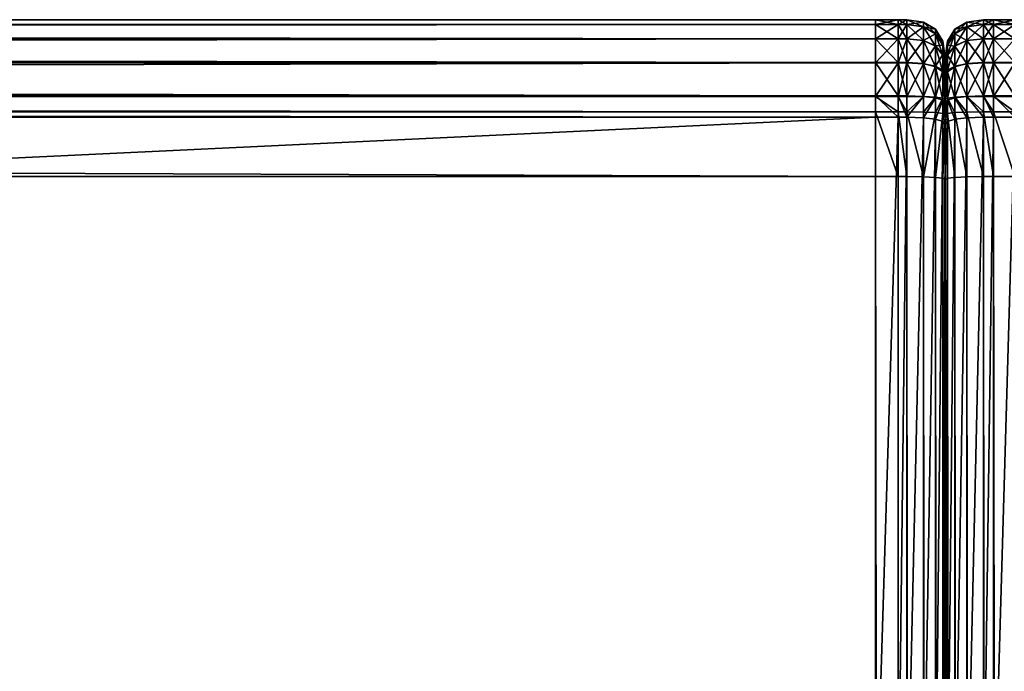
# Model space of a CAD drawing. Header units: millimetres. Extents: x -1425 to 1425, y -575 to 575.
# Tile 129 of 233: x -229 to -203, y 508 to 525. Entities that reach past the tile are written whole.
import ezdxf

# ---------------------------------------------------------------- set-up
doc = ezdxf.new("R2010")
doc.units = ezdxf.units.MM
doc.layers.get('0').update_dxf_attribs({"true_color": 0x5890e1})

msp = doc.modelspace()

# ---------------------------------------------------------------- meshes
at = {"color": 221, "true_color": 0xe5a6d7}
mesh = msp.add_polyface(dxfattribs=at)
corners = [(-613.739, 525.001, 712.949), (-613.739, 525.001, 713.427), (-613.184, 525.001, 713.427), (-613.184, 525.001, 712.949), (-613.184, 522.46, 718.255), (-613.184, 523.016, 718.186), (-613.739, 523.016, 718.186), (-613.739, 523.001, 710.949), (-613.739, 523.876, 711.074), (-613.184, 523.876, 711.074), (-613.184, 523.001, 710.949), (-613.739, 524.501, 711.449), (-613.184, 524.501, 711.449), (-613.184, 524.876, 712.074), (-206.815, 525.001, 712.949), (-206.815, 524.876, 712.074), (-613.739, 525.001, 715.942), (-613.739, 524.877, 716.833), (-613.184, 524.877, 716.833), (-613.184, 525.001, 715.942), (-613.739, 524.505, 717.503), (-613.184, 524.505, 717.503), (-613.184, 523.885, 717.955), (-206.815, 523.016, 718.186), (-206.815, 523.885, 717.955), (-613.739, 524.876, 712.074), (-613.739, 523.885, 717.955), (-614, 523.876, 711.074), (-614, 525.001, 715.942), (-614, 524.877, 716.833), (-206.815, 525.001, 713.427), (-206.815, 523.876, 711.074), (-206.815, 524.501, 711.449), (-206.815, 524.877, 716.833), (-206.815, 524.505, 717.503), (-613.184, 522.601, 710.949), (-614, 523.001, 710.949), (-613.739, 522.601, 710.949), (-613.184, 525.001, 715.435), (-613.739, 525.001, 715.435), (-206.815, 525.001, 715.435), (-614, 525.001, 715.435)]
mesh.append_faces([[corners[k] for k in face] for face in [(0, 1, 2), (2, 3, 0), (4, 5, 6), (7, 8, 9), (9, 10, 7), (8, 11, 12), (12, 9, 8), (13, 3, 14), (12, 13, 15), (16, 17, 18), (18, 19, 16), (17, 20, 21), (21, 18, 17), (22, 5, 23), (21, 22, 24), (3, 13, 25), (25, 0, 3), (13, 12, 11), (11, 25, 13), (5, 22, 26), (26, 6, 5), (22, 21, 20), (20, 26, 22), (11, 8, 27), (17, 16, 28), (20, 17, 29), (3, 2, 30), (10, 9, 31), (9, 12, 32), (19, 18, 33), (18, 21, 34), (7, 10, 35), (36, 7, 37), (16, 19, 38), (38, 39, 16), (28, 16, 39), (40, 38, 19), (39, 38, 2), (2, 1, 39), (41, 39, 1), (30, 2, 38)]], dxfattribs={"vtx2": -1, "color": 221})
mesh = msp.add_polyface(dxfattribs=at)
corners = [(-206.228, 525.001, 712.949), (-206.228, 525.001, 713.427), (-206.001, 525.001, 713.427), (-206.228, 523.001, 710.949), (-206.228, 523.876, 711.074), (-206.001, 523.876, 711.074), (-206.228, 524.501, 711.449), (-206.001, 524.501, 711.449), (-206.228, 525.001, 715.942), (-206.228, 524.877, 716.833), (-206.001, 524.877, 716.833), (-206.815, 525.001, 712.949), (-206.815, 524.876, 712.074), (-613.184, 524.876, 712.074), (-206.815, 524.501, 711.449), (-613.184, 524.501, 711.449), (-206.815, 523.016, 718.186), (-206.815, 523.885, 717.955), (-613.184, 523.885, 717.955), (-206.815, 524.505, 717.503), (-613.184, 524.505, 717.503), (-206.815, 525.001, 713.427), (-613.184, 525.001, 712.949), (-206.815, 522.46, 718.255), (-613.184, 523.016, 718.186), (-206.815, 523.876, 711.074), (-206.815, 523.001, 710.949), (-613.184, 523.001, 710.949), (-613.184, 523.876, 711.074), (-206.815, 524.877, 716.833), (-206.815, 525.001, 715.942), (-613.184, 525.001, 715.942), (-613.184, 524.877, 716.833), (-206.228, 524.876, 712.074), (-206.228, 523.016, 718.186), (-206.228, 523.885, 717.955), (-206.228, 524.505, 717.503), (-206.228, 522.46, 718.255), (-206.815, 522.601, 710.949), (-206.228, 522.601, 710.949), (-206.815, 525.001, 715.435), (-206.228, 525.001, 715.435), (-613.184, 525.001, 715.435)]
mesh.append_faces([[corners[k] for k in face] for face in [(0, 1, 2), (3, 4, 5), (4, 6, 7), (8, 9, 10), (11, 12, 13), (12, 14, 15), (16, 17, 18), (17, 19, 20), (21, 11, 22), (23, 16, 24), (25, 26, 27), (14, 25, 28), (29, 30, 31), (19, 29, 32), (0, 33, 12), (12, 11, 0), (33, 6, 14), (14, 12, 33), (34, 35, 17), (17, 16, 34), (35, 36, 19), (19, 17, 35), (11, 21, 1), (1, 0, 11), (37, 34, 16), (26, 25, 4), (4, 3, 26), (25, 14, 6), (6, 4, 25), (30, 29, 9), (9, 8, 30), (29, 19, 36), (36, 9, 29), (27, 26, 38), (26, 3, 39), (31, 30, 40), (30, 8, 41), (41, 40, 30), (42, 40, 21), (40, 41, 1), (1, 21, 40)]], dxfattribs={"vtx2": -1, "color": 221})
mesh = msp.add_polyface(dxfattribs=at)
corners = [(-206.001, 525.001, 713.427), (-206.001, 525.001, 712.949), (-206.228, 525.001, 712.949), (-206.001, 522.46, 718.255), (-206.001, 523.016, 718.186), (-206.228, 523.016, 718.186), (-206.001, 523.876, 711.074), (-206.001, 523.001, 710.949), (-206.228, 523.001, 710.949), (-206.001, 524.501, 711.449), (-206.228, 523.876, 711.074), (-206.001, 524.877, 716.833), (-206.001, 525.001, 715.942), (-206.228, 525.001, 715.942), (-206.228, 524.877, 716.833), (-206.228, 524.505, 717.503), (-206.001, 524.505, 717.503), (-205.563, 524.939, 713.43), (-205.563, 524.939, 712.953), (-205.563, 523.004, 718.125), (-205.563, 523.855, 711.134), (-205.563, 522.997, 711.012), (-205.563, 524.456, 711.495), (-206.001, 524.876, 712.074), (-205.563, 524.816, 712.095), (-205.563, 524.817, 716.812), (-205.563, 524.939, 715.938), (-205.563, 524.457, 717.461), (-206.001, 523.885, 717.955), (-205.563, 523.857, 717.897), (-206.228, 524.876, 712.074), (-206.228, 524.501, 711.449), (-206.228, 523.885, 717.955), (-206.001, 522.601, 710.949), (-206.001, 525.001, 715.435), (-206.228, 525.001, 715.435), (-206.228, 525.001, 713.427)]
mesh.append_faces([[corners[k] for k in face] for face in [(0, 1, 2), (3, 4, 5), (6, 7, 8), (9, 6, 10), (11, 12, 13), (14, 15, 16), (16, 11, 14), (0, 17, 18), (18, 1, 0), (19, 4, 3), (7, 6, 20), (20, 21, 7), (6, 9, 22), (22, 20, 6), (23, 1, 18), (18, 24, 23), (9, 23, 24), (24, 22, 9), (12, 11, 25), (25, 26, 12), (11, 16, 27), (27, 25, 11), (28, 4, 19), (19, 29, 28), (16, 28, 29), (1, 23, 30), (30, 2, 1), (23, 9, 31), (31, 30, 23), (4, 28, 32), (32, 5, 4), (28, 16, 15), (15, 32, 28), (8, 7, 33), (33, 7, 21), (13, 12, 34), (34, 35, 13), (34, 12, 26), (35, 34, 0), (0, 36, 35), (17, 0, 34)]], dxfattribs={"vtx2": -1, "color": 221})
mesh = msp.add_polyface(dxfattribs=at)
corners = [(-205.563, 524.939, 713.43), (-205.251, 524.751, 713.439), (-205.251, 524.751, 712.967), (-205.563, 524.939, 712.953), (-205.563, 523.855, 711.134), (-205.563, 524.456, 711.495), (-205.251, 524.319, 711.631), (-205.563, 524.816, 712.095), (-205.251, 524.636, 712.159), (-205.563, 524.939, 715.938), (-205.563, 524.817, 716.812), (-205.251, 524.636, 716.752), (-205.251, 524.751, 715.925), (-205.563, 524.457, 717.461), (-205.251, 524.313, 717.334), (-205.563, 523.857, 717.897), (-206.001, 524.505, 717.503), (-205.251, 523.775, 717.725), (-205.063, 524.336, 712.266), (-205.063, 524.091, 711.859), (-205.063, 524.439, 712.989), (-205.001, 524.001, 713.02), (-205.001, 524.001, 715.873), (-205.001, 524.001, 715.39), (-205.063, 524.439, 715.41), (-205.063, 524.439, 715.903), (-205.251, 524.751, 715.424), (-205.063, 524.335, 716.651), (-205.001, 523.913, 716.51), (-205.063, 524.074, 717.122), (-205.563, 524.939, 715.433), (-206.001, 525.001, 715.435), (-205.001, 524.001, 713.476), (-205.063, 524.439, 713.455)]
mesh.append_faces([[corners[k] for k in face] for face in [(0, 1, 2), (2, 3, 0), (4, 5, 6), (7, 3, 2), (2, 8, 7), (5, 7, 8), (8, 6, 5), (9, 10, 11), (11, 12, 9), (10, 13, 14), (14, 11, 10), (15, 13, 16), (17, 14, 13), (18, 19, 6), (6, 8, 18), (18, 20, 21), (20, 18, 8), (8, 2, 20), (22, 23, 24), (24, 25, 22), (25, 24, 26), (26, 12, 25), (25, 27, 28), (27, 25, 12), (12, 11, 27), (29, 27, 11), (11, 14, 29), (9, 30, 31), (30, 9, 12), (12, 26, 30), (32, 33, 24), (24, 23, 32), (33, 1, 26), (26, 24, 33), (31, 30, 0), (30, 26, 1), (1, 0, 30), (21, 20, 33), (33, 32, 21), (20, 2, 1), (1, 33, 20)]], dxfattribs={"vtx2": -1, "color": 221})
mesh = msp.add_polyface(dxfattribs=at)
corners = [(-204.001, 525.001, 715.435), (-204.438, 524.939, 715.433), (-204.438, 524.939, 715.938), (-204.751, 524.751, 715.424), (-204.751, 524.751, 715.925), (-204.751, 523.791, 711.314), (-204.751, 524.319, 711.631), (-204.438, 524.456, 711.495), (-204.438, 524.939, 712.953), (-204.438, 524.816, 712.095), (-204.751, 524.636, 712.159), (-204.751, 524.751, 712.967), (-204.438, 524.817, 716.812), (-204.751, 524.636, 716.752), (-204.438, 524.457, 717.461), (-204.751, 524.313, 717.334), (-204.438, 523.857, 717.897), (-204.938, 524.074, 717.122), (-204.938, 524.335, 716.651), (-205.001, 523.913, 716.51), (-204.938, 524.439, 715.903), (-205.001, 524.001, 715.873), (-205.001, 524.001, 713.02), (-205.001, 524.001, 713.476), (-204.938, 524.439, 713.455), (-204.938, 524.439, 712.989), (-204.751, 524.751, 713.439), (-205.001, 523.915, 712.415), (-204.938, 524.336, 712.266), (-204.938, 524.091, 711.859), (-204.438, 524.939, 713.43), (-204.938, 524.439, 715.41), (-205.001, 524.001, 715.39)]
mesh.append_faces([[corners[k] for k in face] for face in [(0, 1, 2), (1, 3, 4), (4, 2, 1), (5, 6, 7), (8, 9, 10), (10, 11, 8), (9, 7, 6), (6, 10, 9), (12, 2, 4), (4, 13, 12), (14, 12, 13), (13, 15, 14), (16, 14, 15), (17, 18, 19), (18, 17, 15), (15, 13, 18), (18, 20, 21), (20, 18, 13), (13, 4, 20), (22, 23, 24), (24, 25, 22), (25, 24, 26), (26, 11, 25), (27, 22, 25), (25, 28, 27), (28, 25, 11), (11, 10, 28), (29, 28, 10), (10, 6, 29), (30, 26, 3), (3, 1, 30), (21, 20, 31), (31, 32, 21), (20, 4, 3), (3, 31, 20), (32, 31, 24), (24, 23, 32), (31, 3, 26), (26, 24, 31), (30, 8, 11), (11, 26, 30)]], dxfattribs={"vtx2": -1, "color": 221})
mesh = msp.add_polyface(dxfattribs=at)
corners = [(-203.74, 525.001, 712.949), (-203.74, 524.876, 712.074), (-204.001, 524.876, 712.074), (-204.001, 525.001, 712.949), (-203.74, 524.501, 711.449), (-204.001, 524.501, 711.449), (-203.74, 523.016, 718.186), (-203.74, 523.885, 717.955), (-204.001, 523.885, 717.955), (-204.001, 523.016, 718.186), (-203.74, 524.505, 717.503), (-204.001, 524.505, 717.503), (-204.438, 522.997, 711.012), (-204.001, 523.001, 710.949), (-204.001, 522.601, 710.949), (-204.438, 524.939, 715.938), (-204.001, 525.001, 715.942), (-204.001, 525.001, 715.435), (-204.001, 523.876, 711.074), (-204.438, 523.855, 711.134), (-204.438, 524.456, 711.495), (-204.438, 524.816, 712.095), (-204.438, 524.939, 712.953), (-204.001, 524.877, 716.833), (-204.438, 524.817, 716.812), (-204.438, 524.457, 717.461), (-204.438, 523.857, 717.897), (-204.438, 523.004, 718.125), (-204.001, 525.001, 713.427), (-203.74, 525.001, 713.427), (-203.74, 522.46, 718.255), (-203.74, 523.876, 711.074), (-203.74, 523.001, 710.949), (-203.74, 524.877, 716.833), (-204.001, 522.46, 718.255), (-204.438, 524.939, 713.43), (-204.438, 524.939, 715.433), (-203.74, 525.001, 715.435)]
mesh.append_faces([[corners[k] for k in face] for face in [(0, 1, 2), (2, 3, 0), (1, 4, 5), (5, 2, 1), (6, 7, 8), (8, 9, 6), (7, 10, 11), (11, 8, 7), (12, 13, 14), (15, 16, 17), (18, 13, 12), (12, 19, 18), (5, 18, 19), (19, 20, 5), (3, 2, 21), (21, 22, 3), (2, 5, 20), (20, 21, 2), (23, 16, 15), (15, 24, 23), (11, 23, 24), (24, 25, 11), (9, 8, 26), (26, 27, 9), (8, 11, 25), (25, 26, 8), (3, 28, 29), (29, 0, 3), (30, 6, 9), (13, 18, 31), (31, 32, 13), (18, 5, 4), (16, 23, 33), (23, 11, 10), (34, 9, 27), (28, 35, 36), (36, 17, 28), (37, 17, 16), (29, 28, 17), (28, 3, 22), (22, 35, 28)]], dxfattribs={"vtx2": -1, "color": 221})
mesh = msp.add_polyface(dxfattribs=at)
corners = [(-203.74, 525.001, 712.949), (-203.74, 525.001, 713.427), (-203.185, 525.001, 713.427), (-203.185, 525.001, 712.949), (-203.185, 522.46, 718.255), (-203.185, 523.016, 718.186), (-203.74, 523.016, 718.186), (-203.74, 523.001, 710.949), (-203.74, 523.876, 711.074), (-203.185, 523.876, 711.074), (-203.185, 523.001, 710.949), (-203.74, 524.501, 711.449), (-203.185, 524.501, 711.449), (-203.185, 524.876, 712.074), (203.185, 525.001, 712.949), (203.185, 524.876, 712.074), (-203.74, 525.001, 715.942), (-203.74, 524.877, 716.833), (-203.185, 524.877, 716.833), (-203.185, 525.001, 715.942), (-203.74, 524.505, 717.503), (-203.185, 524.505, 717.503), (-203.185, 523.885, 717.955), (203.185, 523.016, 718.186), (203.185, 523.885, 717.955), (-203.74, 524.876, 712.074), (-203.74, 523.885, 717.955), (-204.001, 523.876, 711.074), (-204.001, 525.001, 715.942), (-204.001, 524.877, 716.833), (203.185, 525.001, 713.427), (203.185, 523.876, 711.074), (203.185, 524.501, 711.449), (203.185, 524.877, 716.833), (203.185, 524.505, 717.503), (-203.185, 522.601, 710.949), (-204.001, 523.001, 710.949), (-203.74, 522.601, 710.949), (-203.185, 525.001, 715.435), (-203.74, 525.001, 715.435), (203.185, 525.001, 715.435), (-204.001, 525.001, 715.435)]
mesh.append_faces([[corners[k] for k in face] for face in [(0, 1, 2), (2, 3, 0), (4, 5, 6), (7, 8, 9), (9, 10, 7), (8, 11, 12), (12, 9, 8), (13, 3, 14), (12, 13, 15), (16, 17, 18), (18, 19, 16), (17, 20, 21), (21, 18, 17), (22, 5, 23), (21, 22, 24), (3, 13, 25), (25, 0, 3), (13, 12, 11), (11, 25, 13), (5, 22, 26), (26, 6, 5), (22, 21, 20), (20, 26, 22), (11, 8, 27), (17, 16, 28), (20, 17, 29), (3, 2, 30), (10, 9, 31), (9, 12, 32), (19, 18, 33), (18, 21, 34), (7, 10, 35), (36, 7, 37), (16, 19, 38), (38, 39, 16), (28, 16, 39), (40, 38, 19), (39, 38, 2), (2, 1, 39), (41, 39, 1), (30, 2, 38)]], dxfattribs={"vtx2": -1, "color": 221})
mesh = msp.add_polyface(dxfattribs=at)
corners = [(-205.001, 522.93, 711.949), (-205.001, 523.535, 712.035), (-205.001, 522.53, 711.949), (-205.563, 522.997, 711.012), (-205.563, 523.855, 711.134), (-205.251, 523.791, 711.314), (-205.251, 522.984, 711.199), (-205.251, 524.319, 711.631), (-205.563, 523.857, 717.897), (-205.563, 523.004, 718.125), (-205.251, 522.969, 717.94), (-205.251, 523.775, 717.725), (-205.563, 524.457, 717.461), (-205.063, 522.961, 711.512), (-205.063, 523.684, 711.615), (-205.001, 523.772, 712.178), (-205.063, 524.091, 711.859), (-205.001, 523.915, 712.415), (-205.063, 524.336, 712.266), (-205.001, 524.001, 713.02), (-205.001, 523.913, 716.51), (-205.001, 524.001, 715.873), (-205.063, 524.439, 715.903), (-205.001, 523.738, 716.825), (-205.063, 524.335, 716.651), (-205.063, 524.074, 717.122), (-205.001, 523.447, 717.036), (-205.063, 523.639, 717.438), (-205.251, 524.313, 717.334), (-205.001, 522.825, 717.202), (-205.063, 522.909, 717.633), (-205.063, 522.561, 711.512), (-205.251, 522.583, 711.199), (-205.563, 522.597, 711.012), (-205.001, 524.001, 713.476), (-205.001, 524.001, 715.39), (-205.001, 522.272, 717.27)]
mesh.append_faces([[corners[k] for k in face] for face in [(1, 17, 34), (1, 34, 20), (20, 26, 36)]], dxfattribs={"vtx0": -1, "vtx1": -1, "vtx2": -1, "color": 221})
mesh.append_faces([[corners[k] for k in face] for face in [(0, 1, 2)]], dxfattribs={"vtx1": -1, "color": 221})
mesh.append_faces([[corners[k] for k in face] for face in [(34, 35, 20)]], dxfattribs={"vtx1": -1, "vtx2": -1, "color": 221})
mesh.append_faces([[corners[k] for k in face] for face in [(3, 4, 5), (5, 6, 3), (7, 5, 4), (8, 9, 10), (10, 11, 8), (12, 8, 11), (1, 0, 13), (13, 14, 1), (14, 13, 6), (6, 5, 14), (15, 1, 14), (14, 16, 15), (16, 14, 5), (5, 7, 16), (17, 15, 16), (16, 18, 17), (19, 17, 18), (20, 21, 22), (23, 20, 24), (24, 25, 23), (26, 23, 25), (25, 27, 26), (27, 25, 28), (28, 11, 27), (29, 26, 27), (27, 30, 29), (30, 27, 11), (11, 10, 30), (31, 13, 0), (32, 6, 13), (33, 3, 6), (1, 15, 17), (17, 19, 34), (35, 21, 20), (20, 23, 26), (26, 29, 36)]], dxfattribs={"vtx2": -1, "color": 221})
mesh = msp.add_polyface(dxfattribs=at)
corners = [(-204.751, 522.984, 711.199), (-204.438, 522.997, 711.012), (-204.438, 522.597, 711.012), (-204.438, 523.855, 711.134), (-204.751, 523.791, 711.314), (-204.438, 524.456, 711.495), (-204.438, 523.004, 718.125), (-204.438, 523.857, 717.897), (-204.751, 523.775, 717.725), (-204.751, 522.969, 717.94), (-204.751, 524.313, 717.334), (-204.751, 522.413, 718.009), (-204.938, 522.909, 717.633), (-205.001, 523.447, 717.036), (-205.001, 522.825, 717.202), (-204.938, 523.639, 717.438), (-205.001, 523.738, 716.825), (-204.938, 524.074, 717.122), (-205.001, 523.913, 716.51), (-205.001, 524.001, 715.873), (-204.938, 524.335, 716.651), (-205.001, 523.772, 712.178), (-205.001, 523.915, 712.415), (-204.938, 524.336, 712.266), (-204.938, 524.091, 711.859), (-205.001, 523.535, 712.035), (-204.938, 523.684, 711.615), (-204.751, 524.319, 711.631), (-205.001, 522.93, 711.949), (-204.938, 522.961, 711.512), (-204.938, 522.561, 711.512), (-204.751, 522.583, 711.199), (-204.438, 522.449, 718.193), (-205.001, 522.272, 717.27), (-205.001, 524.001, 715.39), (-205.001, 524.001, 713.476), (-205.001, 524.001, 713.02), (-205.001, 522.53, 711.949)]
mesh.append_faces([[corners[k] for k in face] for face in [(13, 18, 34), (22, 25, 37), (34, 22, 37)]], dxfattribs={"vtx0": -1, "vtx1": -1, "vtx2": -1, "color": 221})
mesh.append_faces([[corners[k] for k in face] for face in [(34, 35, 22)]], dxfattribs={"vtx1": -1, "vtx2": -1, "color": 221})
mesh.append_faces([[corners[k] for k in face] for face in [(0, 1, 2), (3, 1, 0), (0, 4, 3), (5, 3, 4), (6, 7, 8), (8, 9, 6), (10, 8, 7), (11, 9, 12), (13, 14, 12), (12, 15, 13), (15, 12, 9), (9, 8, 15), (16, 13, 15), (15, 17, 16), (17, 15, 8), (8, 10, 17), (18, 16, 17), (19, 18, 20), (21, 22, 23), (23, 24, 21), (25, 21, 24), (24, 26, 25), (26, 24, 27), (27, 4, 26), (28, 25, 26), (26, 29, 28), (29, 26, 4), (4, 0, 29), (28, 29, 30), (29, 0, 31), (32, 6, 9), (33, 14, 13), (13, 16, 18), (18, 19, 34), (35, 36, 22), (22, 21, 25), (25, 28, 37)]], dxfattribs={"vtx2": -1, "color": 221})
mesh = msp.add_polyface(dxfattribs=at)
corners = [(-205.563, 498.085, 720.889), (-205.251, 498.082, 720.701), (-205.251, 498.526, 720.701), (-205.001, 0, 711.949), (-205.063, 0, 711.512), (-205.063, 520.874, 711.512), (-205.001, 520.843, 711.949), (-205.251, 0, 711.199), (-205.251, 520.896, 711.199), (-205.563, 496.539, 720.889), (-206.001, 496.54, 720.951), (-206.001, 0, 720.951), (-205.251, 496.536, 720.701), (-205.563, 0, 720.889), (-205.001, 498.07, 719.951), (-205.063, 498.077, 720.389), (-205.063, 496.531, 720.389), (-205.001, 496.524, 719.951), (-613.184, 496.54, 720.951), (-206.815, 496.54, 720.951), (-206.815, 498.086, 720.951), (-206.228, 498.086, 720.951), (-206.228, 496.54, 720.951), (-206.001, 498.086, 720.951), (-205.001, 498.514, 719.951), (-205.063, 498.521, 720.389), (-205.063, 0, 720.389), (-205.251, 0, 720.701), (-613.184, 0, 720.951), (-206.815, 0, 720.951), (-206.228, 0, 720.951), (-206.228, 520.914, 710.949), (-206.001, 520.914, 710.949), (-206.001, 0, 710.949), (-206.228, 0, 710.949), (-205.563, 520.909, 711.012), (-205.563, 0, 711.012), (-613.184, 520.914, 710.949), (-206.815, 520.914, 710.949), (-206.815, 0, 710.949), (-205.001, 501.429, 719.803), (-205.001, 523.913, 716.51), (-205.001, 523.535, 712.035)]
mesh.append_faces([[corners[k] for k in face] for face in [(40, 14, 3), (41, 40, 3), (42, 41, 3)]], dxfattribs={"vtx0": -1, "vtx1": -1, "vtx2": -1, "color": 221})
mesh.append_faces([[corners[k] for k in face] for face in [(42, 3, 6)]], dxfattribs={"vtx0": -1, "vtx2": -1, "color": 221})
mesh.append_faces([[corners[k] for k in face] for face in [(14, 17, 3)]], dxfattribs={"vtx1": -1, "vtx2": -1, "color": 221})
mesh.append_faces([[corners[k] for k in face] for face in [(0, 1, 2), (3, 4, 5), (5, 6, 3), (4, 7, 8), (8, 5, 4), (9, 10, 11), (12, 9, 13), (14, 15, 16), (16, 17, 14), (15, 1, 12), (12, 16, 15), (18, 19, 20), (21, 20, 19), (19, 22, 21), (23, 21, 22), (22, 10, 23), (10, 9, 0), (0, 23, 10), (9, 12, 1), (1, 0, 9), (15, 14, 24), (1, 15, 25), (17, 16, 26), (16, 12, 27), (19, 18, 28), (22, 19, 29), (10, 22, 30), (31, 32, 33), (33, 34, 31), (32, 35, 36), (36, 33, 32), (35, 8, 7), (7, 36, 35), (37, 38, 39), (38, 31, 34), (34, 39, 38)]], dxfattribs={"vtx2": -1, "color": 221})
mesh = msp.add_polyface(dxfattribs=at)
corners = [(-205.563, 522.449, 718.193), (-205.251, 522.413, 718.009), (-205.251, 522.969, 717.94), (-205.563, 523.004, 718.125), (-205.563, 502.508, 720.645), (-205.563, 501.515, 720.736), (-205.251, 501.497, 720.55), (-205.251, 502.488, 720.458), (-205.563, 500.522, 720.828), (-205.251, 500.511, 720.641), (-205.001, 502.408, 719.713), (-205.001, 503.153, 719.621), (-205.063, 503.201, 720.056), (-205.063, 502.455, 720.148), (-205.251, 503.235, 720.367), (-205.001, 501.429, 719.803), (-205.063, 501.469, 720.238), (-205.001, 500.465, 719.892), (-205.063, 500.492, 720.328), (-205.001, 522.93, 711.949), (-205.001, 522.53, 711.949), (-205.063, 522.561, 711.512), (-205.063, 522.961, 711.512), (-205.251, 522.583, 711.199), (-205.563, 520.909, 711.012), (-205.563, 522.597, 711.012), (-205.251, 520.896, 711.199), (-205.001, 520.843, 711.949), (-205.063, 520.874, 711.512), (-205.251, 522.984, 711.199), (-205.563, 503.256, 720.553), (-205.001, 522.825, 717.202), (-205.063, 522.909, 717.633), (-205.063, 522.354, 717.701), (-205.001, 522.272, 717.27), (-205.001, 523.913, 716.51), (-205.001, 523.535, 712.035)]
mesh.append_faces([[corners[k] for k in face] for face in [(35, 34, 15)]], dxfattribs={"vtx0": -1, "vtx1": -1, "vtx2": -1, "color": 221})
mesh.append_faces([[corners[k] for k in face] for face in [(36, 27, 20)]], dxfattribs={"vtx0": -1, "vtx2": -1, "color": 221})
mesh.append_faces([[corners[k] for k in face] for face in [(34, 11, 15)]], dxfattribs={"vtx1": -1, "vtx2": -1, "color": 221})
mesh.append_faces([[corners[k] for k in face] for face in [(0, 1, 2), (2, 3, 0), (4, 5, 6), (6, 7, 4), (5, 8, 9), (9, 6, 5), (10, 11, 12), (12, 13, 10), (13, 12, 14), (14, 7, 13), (15, 10, 13), (13, 16, 15), (16, 13, 7), (7, 6, 16), (17, 15, 16), (18, 16, 6), (19, 20, 21), (22, 21, 23), (24, 25, 23), (23, 26, 24), (20, 27, 28), (28, 21, 20), (21, 28, 26), (26, 23, 21), (29, 23, 25), (30, 14, 1), (1, 0, 30), (31, 32, 33), (33, 34, 31), (32, 2, 1), (1, 33, 32), (34, 33, 12), (12, 11, 34), (33, 1, 14), (14, 12, 33), (30, 4, 7), (7, 14, 30), (11, 10, 15)]], dxfattribs={"vtx2": -1, "color": 221})
mesh = msp.add_polyface(dxfattribs=at)
corners = [(-204.438, 522.597, 711.012), (-204.751, 522.583, 711.199), (-204.751, 522.984, 711.199), (-204.001, 503.263, 720.615), (-204.438, 503.256, 720.553), (-204.438, 502.508, 720.645), (-204.751, 503.235, 720.367), (-204.751, 502.488, 720.458), (-204.438, 501.515, 720.736), (-204.751, 501.497, 720.55), (-204.438, 500.522, 720.828), (-204.938, 500.492, 720.328), (-204.938, 501.469, 720.239), (-205.001, 501.429, 719.803), (-204.751, 500.511, 720.641), (-205.001, 502.408, 719.713), (-204.938, 502.455, 720.148), (-205.001, 522.825, 717.202), (-205.001, 522.272, 717.27), (-204.938, 522.354, 717.701), (-204.938, 522.909, 717.633), (-204.751, 522.413, 718.009), (-205.001, 522.53, 711.949), (-204.938, 522.561, 711.512), (-204.938, 520.874, 711.512), (-205.001, 520.843, 711.949), (-204.751, 520.896, 711.199), (-204.438, 520.909, 711.012), (-205.001, 522.93, 711.949), (-204.938, 522.961, 711.512), (-204.751, 522.969, 717.94), (-204.438, 522.449, 718.193), (-205.001, 503.153, 719.621), (-204.938, 503.201, 720.056), (-205.001, 499.497, 719.921), (-205.001, 523.447, 717.036), (-205.001, 524.001, 715.39), (-205.001, 496.524, 719.951)]
mesh.append_faces([[corners[k] for k in face] for face in [(34, 13, 32), (32, 35, 36), (32, 36, 22), (37, 32, 22)]], dxfattribs={"vtx0": -1, "vtx1": -1, "vtx2": -1, "color": 221})
mesh.append_faces([[corners[k] for k in face] for face in [(32, 18, 35)]], dxfattribs={"vtx1": -1, "vtx2": -1, "color": 221})
mesh.append_faces([[corners[k] for k in face] for face in [(0, 1, 2), (3, 4, 5), (4, 6, 7), (7, 5, 4), (8, 5, 7), (7, 9, 8), (10, 8, 9), (11, 12, 13), (14, 9, 12), (15, 13, 12), (12, 16, 15), (16, 12, 9), (9, 7, 16), (17, 18, 19), (19, 20, 17), (20, 19, 21), (22, 23, 24), (24, 25, 22), (23, 1, 26), (26, 24, 23), (27, 26, 1), (1, 0, 27), (23, 22, 28), (1, 23, 29), (30, 21, 31), (32, 33, 19), (19, 18, 32), (33, 6, 21), (21, 19, 33), (31, 21, 6), (6, 4, 31), (15, 16, 33), (33, 32, 15), (16, 7, 6), (6, 33, 16), (13, 15, 32)]], dxfattribs={"vtx2": -1, "color": 221})
mesh = msp.add_polyface(dxfattribs=at)
corners = [(-614, 522.601, 710.949), (-614.438, 522.597, 711.012), (-614.438, 522.997, 711.012), (-614.438, 502.508, 720.645), (-614, 502.515, 720.707), (-614, 503.263, 720.615), (-614, 501.52, 720.799), (-614.438, 501.515, 720.736), (-614, 500.526, 720.89), (-613.739, 523.016, 718.186), (-613.739, 522.46, 718.255), (-613.184, 522.46, 718.255), (-613.739, 502.515, 720.707), (-613.739, 501.52, 720.799), (-613.184, 501.52, 720.799), (-613.184, 502.515, 720.707), (-613.739, 500.526, 720.89), (-613.184, 500.526, 720.89), (-614, 523.016, 718.186), (-614, 522.46, 718.255), (-613.184, 523.016, 718.186), (-206.815, 522.46, 718.255), (-206.815, 501.52, 720.799), (-206.815, 500.526, 720.89), (-613.739, 522.601, 710.949), (-613.184, 522.601, 710.949), (-613.184, 520.914, 710.949), (-613.739, 520.914, 710.949), (-614, 520.914, 710.949), (-206.815, 520.914, 710.949), (-614.438, 520.909, 711.012), (-613.739, 523.001, 710.949), (-614, 523.001, 710.949), (-206.815, 522.601, 710.949), (-613.184, 523.001, 710.949), (-614.438, 523.004, 718.125), (-614.438, 522.449, 718.193), (-613.739, 503.263, 720.615), (-613.184, 503.263, 720.615), (-614.438, 503.256, 720.553), (-206.815, 503.263, 720.615)]
mesh.append_faces([[corners[k] for k in face] for face in [(0, 1, 2), (3, 4, 5), (6, 4, 3), (3, 7, 6), (8, 6, 7), (9, 10, 11), (12, 13, 14), (14, 15, 12), (13, 16, 17), (17, 14, 13), (18, 19, 10), (4, 6, 13), (13, 12, 4), (6, 8, 16), (16, 13, 6), (20, 11, 21), (15, 14, 22), (14, 17, 23), (24, 25, 26), (26, 27, 24), (0, 24, 27), (27, 28, 0), (29, 26, 25), (28, 30, 1), (1, 0, 28), (25, 24, 31), (24, 0, 32), (33, 25, 34), (35, 36, 19), (37, 38, 11), (11, 10, 37), (5, 37, 10), (10, 19, 5), (21, 11, 38), (19, 36, 39), (39, 5, 19), (12, 15, 38), (38, 37, 12), (4, 12, 37), (37, 5, 4), (40, 38, 15)]], dxfattribs={"vtx2": -1, "color": 221})
mesh = msp.add_polyface(dxfattribs=at)
corners = [(-206.228, 523.016, 718.186), (-206.228, 522.46, 718.255), (-206.001, 522.46, 718.255), (-206.228, 502.515, 720.707), (-206.228, 501.52, 720.799), (-206.001, 501.52, 720.799), (-206.001, 502.515, 720.707), (-206.228, 500.526, 720.89), (-206.001, 500.526, 720.89), (-205.563, 522.449, 718.193), (-205.563, 523.004, 718.125), (-205.563, 501.515, 720.736), (-205.563, 502.508, 720.645), (-205.563, 500.522, 720.828), (-206.815, 501.52, 720.799), (-206.815, 502.515, 720.707), (-613.184, 502.515, 720.707), (-206.815, 500.526, 720.89), (-613.184, 501.52, 720.799), (-206.815, 523.016, 718.186), (-206.815, 522.46, 718.255), (-206.228, 522.601, 710.949), (-206.001, 522.601, 710.949), (-206.001, 520.914, 710.949), (-206.228, 520.914, 710.949), (-205.563, 522.597, 711.012), (-205.563, 520.909, 711.012), (-613.184, 522.601, 710.949), (-206.815, 522.601, 710.949), (-206.815, 520.914, 710.949), (-206.228, 523.001, 710.949), (-205.563, 522.997, 711.012), (-206.815, 523.001, 710.949), (-206.228, 503.263, 720.615), (-206.001, 503.263, 720.615), (-205.563, 503.256, 720.553), (-613.184, 503.263, 720.615), (-206.815, 503.263, 720.615)]
mesh.append_faces([[corners[k] for k in face] for face in [(0, 1, 2), (3, 4, 5), (5, 6, 3), (4, 7, 8), (8, 5, 4), (2, 9, 10), (6, 5, 11), (11, 12, 6), (5, 8, 13), (13, 11, 5), (14, 15, 16), (17, 14, 18), (19, 20, 1), (15, 14, 4), (4, 3, 15), (14, 17, 7), (7, 4, 14), (21, 22, 23), (23, 24, 21), (22, 25, 26), (26, 23, 22), (27, 28, 29), (28, 21, 24), (24, 29, 28), (22, 21, 30), (31, 25, 22), (21, 28, 32), (33, 34, 2), (2, 1, 33), (34, 35, 9), (9, 2, 34), (36, 37, 20), (37, 33, 1), (1, 20, 37), (3, 6, 34), (34, 33, 3), (6, 12, 35), (35, 34, 6), (16, 15, 37), (15, 3, 33), (33, 37, 15)]], dxfattribs={"vtx2": -1, "color": 221})
mesh = msp.add_polyface(dxfattribs=at)
corners = [(-204.001, 522.601, 710.949), (-204.438, 522.597, 711.012), (-204.438, 522.997, 711.012), (-204.438, 502.508, 720.645), (-204.001, 502.515, 720.707), (-204.001, 503.263, 720.615), (-204.001, 501.52, 720.799), (-204.438, 501.515, 720.736), (-204.001, 500.526, 720.89), (-203.74, 523.016, 718.186), (-203.74, 522.46, 718.255), (-203.185, 522.46, 718.255), (-203.74, 502.515, 720.707), (-203.74, 501.52, 720.799), (-203.185, 501.52, 720.799), (-203.185, 502.515, 720.707), (-203.74, 500.526, 720.89), (-203.185, 500.526, 720.89), (-204.001, 523.016, 718.186), (-204.001, 522.46, 718.255), (-203.185, 523.016, 718.186), (203.185, 522.46, 718.255), (203.185, 501.52, 720.799), (203.185, 500.526, 720.89), (-203.74, 522.601, 710.949), (-203.185, 522.601, 710.949), (-203.185, 520.914, 710.949), (-203.74, 520.914, 710.949), (-204.001, 520.914, 710.949), (203.185, 520.914, 710.949), (-204.438, 520.909, 711.012), (-203.74, 523.001, 710.949), (-204.001, 523.001, 710.949), (203.185, 522.601, 710.949), (-203.185, 523.001, 710.949), (-204.438, 523.004, 718.125), (-204.438, 522.449, 718.193), (-203.74, 503.263, 720.615), (-203.185, 503.263, 720.615), (-204.438, 503.256, 720.553), (203.185, 503.263, 720.615)]
mesh.append_faces([[corners[k] for k in face] for face in [(0, 1, 2), (3, 4, 5), (6, 4, 3), (3, 7, 6), (8, 6, 7), (9, 10, 11), (12, 13, 14), (14, 15, 12), (13, 16, 17), (17, 14, 13), (18, 19, 10), (4, 6, 13), (13, 12, 4), (6, 8, 16), (16, 13, 6), (20, 11, 21), (15, 14, 22), (14, 17, 23), (24, 25, 26), (26, 27, 24), (0, 24, 27), (27, 28, 0), (29, 26, 25), (28, 30, 1), (1, 0, 28), (25, 24, 31), (24, 0, 32), (33, 25, 34), (35, 36, 19), (37, 38, 11), (11, 10, 37), (5, 37, 10), (10, 19, 5), (21, 11, 38), (19, 36, 39), (39, 5, 19), (12, 15, 38), (38, 37, 12), (4, 12, 37), (37, 5, 4), (40, 38, 15)]], dxfattribs={"vtx2": -1, "color": 221})
mesh = msp.add_polyface(dxfattribs=at)
corners = [(-615, 498.514, 719.951), (-615, 498.07, 719.951), (-614.938, 498.077, 720.389), (-614.938, 498.521, 720.389), (-614.75, 498.082, 720.701), (-614, 0, 710.949), (-614.438, 0, 711.012), (-614.438, 520.909, 711.012), (-614, 520.914, 710.949), (-614.75, 0, 711.199), (-614.75, 520.896, 711.199), (-614.938, 496.531, 720.389), (-615, 496.524, 719.951), (-615, 0, 719.951), (-614.75, 496.536, 720.701), (-614.938, 0, 720.389), (-613.739, 498.086, 720.951), (-614, 498.086, 720.951), (-614, 496.54, 720.951), (-613.739, 496.54, 720.951), (-614.438, 498.085, 720.889), (-614.438, 496.539, 720.889), (-206.815, 498.086, 720.951), (-613.184, 498.086, 720.951), (-613.184, 496.54, 720.951), (-613.739, 498.53, 720.951), (-614, 498.53, 720.951), (-614.75, 498.526, 720.701), (-615, 520.843, 711.949), (-615, 0, 711.949), (-614, 0, 720.951), (-614.438, 0, 720.889), (-614.75, 0, 720.701), (-613.739, 0, 720.951), (-614.938, 520.874, 711.512), (-614.938, 0, 711.512), (-613.739, 520.914, 710.949), (-613.184, 520.914, 710.949), (-613.184, 0, 710.949), (-613.739, 0, 710.949), (-206.815, 0, 710.949), (-615, 499.497, 719.921), (-615, 522.53, 711.949)]
mesh.append_faces([[corners[k] for k in face] for face in [(13, 28, 29)]], dxfattribs={"vtx0": -1, "color": 221})
mesh.append_faces([[corners[k] for k in face] for face in [(13, 42, 28)]], dxfattribs={"vtx0": -1, "vtx2": -1, "color": 221})
mesh.append_faces([[corners[k] for k in face] for face in [(12, 1, 41), (13, 12, 42)]], dxfattribs={"vtx1": -1, "vtx2": -1, "color": 221})
mesh.append_faces([[corners[k] for k in face] for face in [(0, 1, 2), (3, 2, 4), (5, 6, 7), (7, 8, 5), (6, 9, 10), (10, 7, 6), (11, 12, 13), (14, 11, 15), (16, 17, 18), (18, 19, 16), (17, 20, 21), (21, 18, 17), (20, 4, 14), (14, 21, 20), (22, 23, 24), (23, 16, 19), (19, 24, 23), (1, 12, 11), (11, 2, 1), (2, 11, 14), (14, 4, 2), (17, 16, 25), (20, 17, 26), (27, 4, 20), (19, 18, 30), (18, 21, 31), (21, 14, 32), (24, 19, 33), (28, 34, 35), (35, 29, 28), (34, 10, 9), (9, 35, 34), (36, 37, 38), (38, 39, 36), (8, 36, 39), (39, 5, 8), (40, 38, 37)]], dxfattribs={"vtx2": -1, "color": 221})
mesh = msp.add_polyface(dxfattribs=at)
corners = [(-205.001, 498.514, 719.951), (-205.001, 498.07, 719.951), (-204.938, 498.077, 720.389), (-204.938, 498.521, 720.389), (-204.751, 498.082, 720.701), (-204.001, 0, 710.949), (-204.438, 0, 711.012), (-204.438, 520.909, 711.012), (-204.001, 520.914, 710.949), (-204.751, 0, 711.199), (-204.751, 520.896, 711.199), (-204.938, 496.531, 720.389), (-205.001, 496.524, 719.951), (-205.001, 0, 719.951), (-204.751, 496.536, 720.701), (-204.938, 0, 720.389), (-203.74, 498.086, 720.951), (-204.001, 498.086, 720.951), (-204.001, 496.54, 720.951), (-203.74, 496.54, 720.951), (-204.438, 498.085, 720.889), (-204.438, 496.539, 720.889), (203.185, 498.086, 720.951), (-203.185, 498.086, 720.951), (-203.185, 496.54, 720.951), (-203.74, 498.53, 720.951), (-204.001, 498.53, 720.951), (-204.751, 498.526, 720.701), (-205.001, 520.843, 711.949), (-205.001, 0, 711.949), (-204.001, 0, 720.951), (-204.438, 0, 720.889), (-204.751, 0, 720.701), (-203.74, 0, 720.951), (-204.938, 520.874, 711.512), (-204.938, 0, 711.512), (-203.74, 520.914, 710.949), (-203.185, 520.914, 710.949), (-203.185, 0, 710.949), (-203.74, 0, 710.949), (203.185, 0, 710.949), (-205.001, 499.497, 719.921), (-205.001, 522.53, 711.949)]
mesh.append_faces([[corners[k] for k in face] for face in [(13, 28, 29)]], dxfattribs={"vtx0": -1, "color": 221})
mesh.append_faces([[corners[k] for k in face] for face in [(13, 42, 28)]], dxfattribs={"vtx0": -1, "vtx2": -1, "color": 221})
mesh.append_faces([[corners[k] for k in face] for face in [(12, 1, 41), (13, 12, 42)]], dxfattribs={"vtx1": -1, "vtx2": -1, "color": 221})
mesh.append_faces([[corners[k] for k in face] for face in [(0, 1, 2), (3, 2, 4), (5, 6, 7), (7, 8, 5), (6, 9, 10), (10, 7, 6), (11, 12, 13), (14, 11, 15), (16, 17, 18), (18, 19, 16), (17, 20, 21), (21, 18, 17), (20, 4, 14), (14, 21, 20), (22, 23, 24), (23, 16, 19), (19, 24, 23), (1, 12, 11), (11, 2, 1), (2, 11, 14), (14, 4, 2), (17, 16, 25), (20, 17, 26), (27, 4, 20), (19, 18, 30), (18, 21, 31), (21, 14, 32), (24, 19, 33), (28, 34, 35), (35, 29, 28), (34, 10, 9), (9, 35, 34), (36, 37, 38), (38, 39, 36), (8, 36, 39), (39, 5, 8), (40, 38, 37)]], dxfattribs={"vtx2": -1, "color": 221})

doc.saveas('drawing.dxf')
